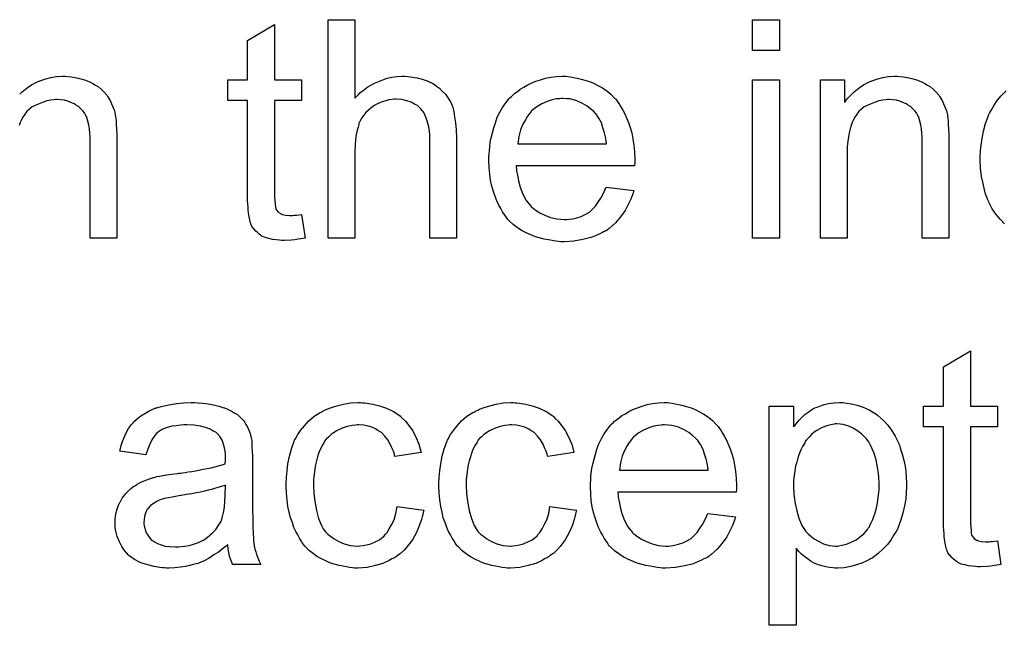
# Model space of a CAD drawing. Extents: x -2 to 8.5, y -2.9 to 5.2.
# Tile 106 of 207: x 5.221 to 5.582, y -0.523 to -0.301. Entities that reach past the tile are written whole.
import ezdxf

# ---------------------------------------------------------------- set-up
doc = ezdxf.new("R2010")
doc.units = 0
doc.layers.add('acc-ni-360-20-out-a_document', color=1, linetype='CONTINUOUS')

msp = doc.modelspace()

# ---------------------------------------------------------------- linework, layer by layer
at = {"layer": 'acc-ni-360-20-out-a_document', "color": 1}
for points in [[(5.314511, -0.323401), (5.324462, -0.323401), (5.324462, -0.331038), (5.314511, -0.331038), (5.314511, -0.365169), (5.314511, -0.365401), (5.314511, -0.365863), (5.314511, -0.366558), (5.314627, -0.367368), (5.314743, -0.369219), (5.314858, -0.370029), (5.314974, -0.370607), (5.31509, -0.370839), (5.315437, -0.371301), (5.3159, -0.37188), (5.31671, -0.372458), (5.316941, -0.372574), (5.31752, -0.372805), (5.318561, -0.373037), (5.320065, -0.373152), (5.321222, -0.373152), (5.3218, -0.373037), (5.32261, -0.373037), (5.323536, -0.372921), (5.324462, -0.372805), (5.325734, -0.381483), (5.325503, -0.381483), (5.32504, -0.381599), (5.32423, -0.381714), (5.323189, -0.38183), (5.322032, -0.382061), (5.320759, -0.382177), (5.318214, -0.382293), (5.317288, -0.382293), (5.316363, -0.382177), (5.315206, -0.382061), (5.313817, -0.381946), (5.312429, -0.381599), (5.311156, -0.381252), (5.309883, -0.380673), (5.309768, -0.380557), (5.309421, -0.380326), (5.308958, -0.379979), (5.308264, -0.3794), (5.307685, -0.378822), (5.306991, -0.378012), (5.306297, -0.377202), (5.305834, -0.376161), (5.305834, -0.376045), (5.305602, -0.375582), (5.305487, -0.374772), (5.305255, -0.373615), (5.305024, -0.372111), (5.304908, -0.371186), (5.304908, -0.370144), (5.304792, -0.368872), (5.304677, -0.367599), (5.304677, -0.366211), (5.304677, -0.364591), (5.304677, -0.331038), (5.297388, -0.331038), (5.297388, -0.323401), (5.304677, -0.323401), (5.304677, -0.309055), (5.314511, -0.303154), (5.314511, -0.323401)], [(5.344015, -0.330112), (5.344131, -0.329996), (5.344362, -0.329765), (5.344709, -0.329418), (5.345288, -0.328839), (5.345866, -0.328261), (5.346676, -0.327567), (5.347717, -0.326873), (5.348758, -0.326063), (5.349916, -0.325368), (5.351188, -0.324674), (5.354196, -0.323401), (5.355816, -0.322823), (5.357552, -0.322476), (5.359403, -0.322245), (5.361254, -0.322129), (5.362295, -0.322129), (5.363568, -0.322245), (5.365072, -0.322476), (5.366808, -0.322707), (5.368659, -0.32317), (5.37051, -0.323864), (5.372361, -0.324674), (5.372593, -0.32479), (5.373171, -0.325137), (5.373981, -0.325716), (5.375022, -0.326525), (5.376064, -0.327567), (5.377221, -0.328724), (5.378262, -0.330112), (5.379188, -0.331732), (5.379303, -0.331963), (5.379535, -0.332542), (5.379882, -0.333583), (5.380229, -0.335087), (5.380576, -0.336938), (5.380923, -0.339137), (5.381154, -0.341798), (5.38127, -0.344806), (5.38127, -0.381483), (5.371436, -0.381483), (5.371436, -0.34469), (5.371436, -0.344575), (5.371436, -0.344343), (5.371436, -0.343996), (5.371436, -0.343533), (5.37132, -0.342261), (5.371089, -0.340641), (5.370626, -0.338905), (5.370047, -0.33717), (5.369237, -0.335434), (5.368196, -0.334046), (5.36808, -0.33393), (5.367618, -0.333467), (5.366923, -0.332889), (5.365882, -0.33231), (5.364609, -0.331616), (5.363105, -0.331153), (5.361254, -0.330691), (5.359172, -0.330575), (5.358477, -0.330575), (5.357667, -0.330691), (5.35651, -0.330806), (5.355353, -0.331153), (5.353965, -0.3315), (5.352577, -0.332079), (5.351073, -0.332889), (5.350957, -0.333005), (5.350494, -0.333352), (5.3498, -0.333815), (5.34899, -0.334509), (5.348064, -0.335434), (5.347139, -0.336476), (5.346329, -0.337748), (5.345635, -0.339137), (5.345519, -0.339368), (5.345403, -0.339831), (5.345172, -0.340757), (5.344825, -0.341913), (5.344478, -0.343418), (5.344246, -0.345269), (5.344131, -0.347351), (5.344015, -0.349781), (5.344015, -0.381483), (5.33418, -0.381483), (5.33418, -0.301418), (5.344015, -0.301418), (5.344015, -0.330112)], [(5.499631, -0.312641), (5.489797, -0.312641), (5.489797, -0.301418), (5.499631, -0.301418), (5.499631, -0.312641)], [(5.238728, -0.322245), (5.240001, -0.32236), (5.241505, -0.322592), (5.243124, -0.322939), (5.24486, -0.323401), (5.24648, -0.324096), (5.246711, -0.324211), (5.247174, -0.324443), (5.247984, -0.32479), (5.248909, -0.325368), (5.250066, -0.326063), (5.251108, -0.326988), (5.252149, -0.327914), (5.253075, -0.329071), (5.25319, -0.329187), (5.253422, -0.329649), (5.253769, -0.330228), (5.254347, -0.331038), (5.25481, -0.332195), (5.255273, -0.333352), (5.255851, -0.33474), (5.256199, -0.336244), (5.256199, -0.33636), (5.256314, -0.336823), (5.25643, -0.337517), (5.256546, -0.338442), (5.256546, -0.339831), (5.256661, -0.341451), (5.256777, -0.343418), (5.256777, -0.345847), (5.256777, -0.381483), (5.246943, -0.381483), (5.246943, -0.34631), (5.246943, -0.346194), (5.246943, -0.346079), (5.246943, -0.345269), (5.246943, -0.344228), (5.246827, -0.342955), (5.246711, -0.341451), (5.24648, -0.339947), (5.246133, -0.338558), (5.245785, -0.337286), (5.245785, -0.33717), (5.245554, -0.336823), (5.245207, -0.336244), (5.24486, -0.33555), (5.244281, -0.334856), (5.243587, -0.334046), (5.242662, -0.333236), (5.24162, -0.332542), (5.241505, -0.332426), (5.241158, -0.332195), (5.240463, -0.331963), (5.239653, -0.331616), (5.238728, -0.331269), (5.237571, -0.330922), (5.236182, -0.330806), (5.234794, -0.330691), (5.234216, -0.330691), (5.233753, -0.330806), (5.232596, -0.330922), (5.231092, -0.331153), (5.229472, -0.331732), (5.227621, -0.332426), (5.225769, -0.333352), (5.224034, -0.33474), (5.223802, -0.334971), (5.22334, -0.33555), (5.222993, -0.336013), (5.222645, -0.336591), (5.222183, -0.337286), (5.221836, -0.338095), (5.221373, -0.339021), (5.22091, -0.340178)], [(5.221141, -0.328724), (5.222067, -0.327798), (5.223224, -0.326873), (5.224381, -0.326063), (5.225769, -0.325137), (5.227274, -0.324327), (5.228893, -0.323633), (5.230744, -0.323054), (5.232596, -0.322592), (5.234678, -0.322245), (5.236877, -0.322129), (5.237802, -0.322129), (5.238728, -0.322245)], [(5.422112, -0.322245), (5.423038, -0.32236), (5.424195, -0.322592), (5.425468, -0.322823), (5.426972, -0.32317), (5.42836, -0.323517), (5.42998, -0.324096), (5.431484, -0.324674), (5.433104, -0.325484), (5.434724, -0.32641), (5.436343, -0.327451), (5.437847, -0.328724), (5.439236, -0.330112), (5.439352, -0.330228), (5.439583, -0.330459), (5.43993, -0.330922), (5.440393, -0.331616), (5.440971, -0.332426), (5.44155, -0.333352), (5.442244, -0.334509), (5.442938, -0.335897), (5.443632, -0.337401), (5.444327, -0.339021), (5.444905, -0.340872), (5.445484, -0.342839), (5.445947, -0.345037), (5.446294, -0.347351), (5.446525, -0.349781), (5.446641, -0.352442), (5.446641, -0.352558), (5.446641, -0.353021), (5.446641, -0.353831), (5.446525, -0.354988), (5.403137, -0.354988), (5.403137, -0.355103), (5.403137, -0.35545), (5.403253, -0.355913), (5.403253, -0.356607), (5.403369, -0.357417), (5.4036, -0.358343), (5.403947, -0.360425), (5.404642, -0.36274), (5.405567, -0.365285), (5.40684, -0.367599), (5.40846, -0.369682), (5.408575, -0.369682), (5.408691, -0.369913), (5.409385, -0.370491), (5.410427, -0.371301), (5.411815, -0.372111), (5.413666, -0.373037), (5.415749, -0.373847), (5.418063, -0.374425), (5.419336, -0.374541), (5.420724, -0.374657), (5.42165, -0.374657), (5.422691, -0.374541), (5.423963, -0.37431), (5.425352, -0.373962), (5.426972, -0.3735), (5.428476, -0.372805), (5.42998, -0.37188), (5.430096, -0.371764), (5.430674, -0.371301), (5.431368, -0.370607), (5.432178, -0.369682), (5.433104, -0.368409), (5.434145, -0.366789), (5.435186, -0.364938), (5.436112, -0.36274), (5.446294, -0.364012), (5.446294, -0.364128), (5.446178, -0.364359), (5.446062, -0.364822), (5.445831, -0.365516), (5.445484, -0.366211), (5.445137, -0.367136), (5.444211, -0.369103), (5.443054, -0.371301), (5.441434, -0.373615), (5.439583, -0.375814), (5.437269, -0.377896), (5.437153, -0.377896), (5.436922, -0.378128), (5.436575, -0.378359), (5.436112, -0.378706), (5.435418, -0.379053), (5.434724, -0.3794), (5.433798, -0.379863), (5.432757, -0.380326), (5.4316, -0.380789), (5.430443, -0.381252), (5.42755, -0.381946), (5.424311, -0.382524), (5.420724, -0.382756), (5.419451, -0.382756), (5.418641, -0.38264), (5.4176, -0.382524), (5.416327, -0.382293), (5.414939, -0.382061), (5.413435, -0.38183), (5.410195, -0.380904), (5.40846, -0.38021), (5.40684, -0.379516), (5.405104, -0.37859), (5.403485, -0.377549), (5.40198, -0.376392), (5.400476, -0.375004), (5.400361, -0.374888), (5.400129, -0.374657), (5.399782, -0.374194), (5.399319, -0.3735), (5.398741, -0.37269), (5.398162, -0.371764), (5.397468, -0.370607), (5.396774, -0.369334), (5.39608, -0.36783), (5.395386, -0.366211), (5.394807, -0.364359), (5.394229, -0.362392), (5.393766, -0.36031), (5.393419, -0.357996), (5.393187, -0.355566), (5.393072, -0.353021), (5.393072, -0.352905), (5.393072, -0.352327), (5.393072, -0.351632), (5.393187, -0.350591), (5.393303, -0.349318), (5.393419, -0.34793), (5.39365, -0.34631), (5.393997, -0.34469), (5.394923, -0.340988), (5.395501, -0.339137), (5.396195, -0.33717), (5.397121, -0.335319), (5.398162, -0.333583), (5.399319, -0.331848), (5.400592, -0.330228), (5.400708, -0.330112), (5.400939, -0.329881), (5.401402, -0.329534), (5.40198, -0.328955), (5.402675, -0.328377), (5.4036, -0.327682), (5.404642, -0.326873), (5.405914, -0.326178), (5.407187, -0.325368), (5.408691, -0.324674), (5.410311, -0.32398), (5.412046, -0.323401), (5.413898, -0.322823), (5.415864, -0.322476), (5.417947, -0.322245), (5.420145, -0.322129), (5.421302, -0.322129), (5.422112, -0.322245)], [(5.499631, -0.381483), (5.489797, -0.381483), (5.489797, -0.323401), (5.499631, -0.323401), (5.499631, -0.381483)], [(5.543713, -0.322244), (5.544986, -0.32236), (5.54649, -0.322591), (5.54811, -0.322939), (5.549845, -0.323401), (5.551465, -0.324096), (5.551696, -0.324211), (5.552159, -0.324443), (5.552969, -0.32479), (5.553895, -0.325368), (5.555052, -0.326062), (5.556093, -0.326988), (5.557134, -0.327914), (5.55806, -0.329071), (5.558176, -0.329186), (5.558407, -0.329649), (5.558754, -0.330228), (5.559333, -0.331038), (5.559795, -0.332195), (5.560258, -0.333352), (5.560837, -0.33474), (5.561184, -0.336244), (5.561184, -0.33636), (5.561299, -0.336823), (5.561415, -0.337517), (5.561531, -0.338442), (5.561531, -0.339831), (5.561646, -0.341451), (5.561762, -0.343418), (5.561762, -0.345847), (5.561762, -0.381483), (5.551928, -0.381483), (5.551928, -0.34631), (5.551928, -0.346194), (5.551928, -0.346079), (5.551928, -0.345269), (5.551928, -0.344227), (5.551812, -0.342955), (5.551696, -0.341451), (5.551465, -0.339947), (5.551118, -0.338558), (5.550771, -0.337285), (5.550771, -0.33717), (5.550539, -0.336823), (5.550192, -0.336244), (5.549845, -0.33555), (5.549267, -0.334856), (5.548572, -0.334046), (5.547647, -0.333236), (5.546605, -0.332542), (5.54649, -0.332426), (5.546143, -0.332195), (5.545449, -0.331963), (5.544639, -0.331616), (5.543713, -0.331269), (5.542556, -0.330922), (5.541168, -0.330806), (5.539779, -0.33069), (5.539201, -0.33069), (5.538738, -0.330806), (5.537581, -0.330922), (5.536077, -0.331153), (5.534457, -0.331732), (5.532606, -0.332426), (5.530755, -0.333352), (5.529019, -0.33474), (5.528788, -0.334971), (5.528325, -0.33555), (5.527978, -0.336013), (5.527631, -0.336591), (5.527168, -0.337285), (5.526821, -0.338095), (5.526358, -0.339021), (5.525895, -0.340178), (5.525548, -0.341451), (5.525201, -0.342839), (5.52497, -0.344343), (5.524738, -0.345963), (5.524507, -0.34793), (5.524507, -0.349897), (5.524507, -0.381483), (5.514672, -0.381483), (5.514672, -0.323401), (5.523466, -0.323401), (5.523466, -0.331732), (5.523581, -0.331616), (5.523813, -0.331269), (5.52416, -0.330806), (5.524623, -0.330228), (5.525317, -0.329534), (5.526127, -0.328724), (5.527052, -0.327798), (5.528209, -0.326872), (5.529366, -0.326062), (5.530755, -0.325137), (5.532259, -0.324327), (5.533878, -0.323633), (5.53573, -0.323054), (5.537581, -0.322591), (5.539663, -0.322244), (5.541862, -0.322129), (5.542787, -0.322129), (5.543713, -0.322244)], [(5.582125, -0.376161), (5.580621, -0.374656), (5.579117, -0.372805), (5.577613, -0.370723), (5.57634, -0.368293), (5.57634, -0.368177), (5.576225, -0.367946), (5.576109, -0.367599), (5.575878, -0.367136), (5.575646, -0.366442), (5.575299, -0.365632), (5.575068, -0.364822), (5.574836, -0.363781), (5.574258, -0.361467), (5.573679, -0.358806), (5.573332, -0.355797), (5.573217, -0.352558), (5.573217, -0.352442), (5.573217, -0.352211), (5.573217, -0.351748), (5.573217, -0.351054), (5.573332, -0.35036), (5.573332, -0.349434), (5.573564, -0.347351), (5.573911, -0.344922), (5.574489, -0.34226), (5.575183, -0.339484), (5.576109, -0.336823), (5.576109, -0.336707), (5.576225, -0.336476), (5.576456, -0.336128), (5.576688, -0.335666), (5.577382, -0.334393), (5.578307, -0.332773), (5.579464, -0.331038), (5.580968, -0.329302), (5.582704, -0.327451)], [(5.420261, -0.330228), (5.419567, -0.330228), (5.419104, -0.330344), (5.417831, -0.330459), (5.416327, -0.330806), (5.414476, -0.331385), (5.412509, -0.332195), (5.410658, -0.333352), (5.408807, -0.334856), (5.408575, -0.335087), (5.408113, -0.335666), (5.407303, -0.336707), (5.406493, -0.338095), (5.405567, -0.339715), (5.404757, -0.341798), (5.404063, -0.344228), (5.403716, -0.346889), (5.436228, -0.346889), (5.436228, -0.346773), (5.436228, -0.346541), (5.436112, -0.346194), (5.436112, -0.345732), (5.435881, -0.344343), (5.435533, -0.342839), (5.434955, -0.340988), (5.434377, -0.339252), (5.433451, -0.337517), (5.43241, -0.336013), (5.43241, -0.335897), (5.432178, -0.335781), (5.4316, -0.335087), (5.430558, -0.334162), (5.42917, -0.33312), (5.427435, -0.332079), (5.425352, -0.331153), (5.422922, -0.330459), (5.42165, -0.330344), (5.420261, -0.330228)], [(5.56963, -0.442966), (5.57958, -0.442966), (5.57958, -0.450602), (5.56963, -0.450602), (5.56963, -0.484733), (5.56963, -0.484965), (5.56963, -0.485428), (5.56963, -0.486122), (5.569745, -0.486932), (5.569861, -0.488783), (5.569977, -0.489593), (5.570093, -0.490171), (5.570208, -0.490403), (5.570555, -0.490866), (5.571018, -0.491444), (5.571828, -0.492023), (5.57206, -0.492138), (5.572638, -0.49237), (5.573679, -0.492601), (5.575183, -0.492717), (5.57634, -0.492717), (5.576919, -0.492601), (5.577729, -0.492601), (5.578654, -0.492485), (5.57958, -0.49237), (5.580853, -0.501047), (5.580621, -0.501047), (5.580158, -0.501163), (5.579349, -0.501279), (5.578307, -0.501394), (5.57715, -0.501626), (5.575878, -0.501741), (5.573332, -0.501857), (5.572407, -0.501857), (5.571481, -0.501741), (5.570324, -0.501626), (5.568936, -0.50151), (5.567547, -0.501163), (5.566275, -0.500816), (5.565002, -0.500237), (5.564886, -0.500122), (5.564539, -0.49989), (5.564076, -0.499543), (5.563382, -0.498965), (5.562803, -0.498386), (5.562109, -0.497576), (5.561415, -0.496766), (5.560952, -0.495725), (5.560952, -0.495609), (5.560721, -0.495147), (5.560605, -0.494337), (5.560374, -0.49318), (5.560142, -0.491675), (5.560027, -0.49075), (5.560027, -0.489709), (5.559911, -0.488436), (5.559795, -0.487163), (5.559795, -0.485775), (5.559795, -0.484155), (5.559795, -0.450602), (5.552506, -0.450602), (5.552506, -0.442966), (5.559795, -0.442966), (5.559795, -0.428619), (5.56963, -0.422718), (5.56963, -0.442966)], [(5.286512, -0.441809), (5.288247, -0.441925), (5.290214, -0.442156), (5.292181, -0.442503), (5.294148, -0.442966), (5.295999, -0.443544), (5.296231, -0.44366), (5.296809, -0.443892), (5.297619, -0.444239), (5.29866, -0.444701), (5.299817, -0.445396), (5.300974, -0.44609), (5.302016, -0.447015), (5.302941, -0.447941), (5.303057, -0.448057), (5.303288, -0.448404), (5.303636, -0.448982), (5.304098, -0.449676), (5.304677, -0.450718), (5.30514, -0.451759), (5.305602, -0.453032), (5.305949, -0.454536), (5.305949, -0.454652), (5.306065, -0.454999), (5.306181, -0.455693), (5.306297, -0.456618), (5.306297, -0.457891), (5.306412, -0.459395), (5.306528, -0.461362), (5.306528, -0.46356), (5.306528, -0.47675), (5.306528, -0.476866), (5.306528, -0.477329), (5.306528, -0.478023), (5.306528, -0.478949), (5.306528, -0.47999), (5.306528, -0.481263), (5.306644, -0.484039), (5.306644, -0.486932), (5.306759, -0.489824), (5.306875, -0.491097), (5.306875, -0.492254), (5.306991, -0.493295), (5.307106, -0.494105), (5.307106, -0.494221), (5.307222, -0.494684), (5.307338, -0.495378), (5.307685, -0.496304), (5.307916, -0.497345), (5.308379, -0.498502), (5.308958, -0.499775), (5.309536, -0.501047), (5.299239, -0.501047), (5.299123, -0.500932), (5.299007, -0.500469), (5.298776, -0.49989), (5.298429, -0.498965), (5.298082, -0.497923), (5.29785, -0.496651), (5.297619, -0.495262), (5.297388, -0.493758), (5.297272, -0.493758), (5.297156, -0.49399), (5.296462, -0.494568), (5.295421, -0.495378), (5.294032, -0.496419), (5.292297, -0.497461), (5.290561, -0.498618), (5.28871, -0.499659), (5.286743, -0.500469), (5.286512, -0.500584), (5.285818, -0.5007), (5.284776, -0.501047), (5.283504, -0.501394), (5.281884, -0.501741), (5.280033, -0.501973), (5.27795, -0.502204), (5.275868, -0.50232), (5.274942, -0.50232), (5.274248, -0.502204), (5.273438, -0.502204), (5.272512, -0.502089), (5.27043, -0.501741), (5.268116, -0.501163), (5.26557, -0.500353), (5.263256, -0.499196), (5.261174, -0.497692), (5.260942, -0.497461), (5.260364, -0.496882), (5.259554, -0.495841), (5.258628, -0.494452), (5.257703, -0.492717), (5.256893, -0.49075), (5.256314, -0.48832), (5.256199, -0.487163), (5.256083, -0.485775), (5.256083, -0.485543), (5.256083, -0.485081), (5.256199, -0.484271), (5.256314, -0.483229), (5.256546, -0.481957), (5.256893, -0.480684), (5.257355, -0.479296), (5.257934, -0.478023), (5.25805, -0.477907), (5.258281, -0.477445), (5.258744, -0.47675), (5.259322, -0.47594), (5.260017, -0.475015), (5.260942, -0.474089), (5.261868, -0.473164), (5.263025, -0.472354), (5.263141, -0.472238), (5.263603, -0.472007), (5.264182, -0.471544), (5.265107, -0.471081), (5.266149, -0.470618), (5.267421, -0.47004), (5.268694, -0.469577), (5.270198, -0.469114), (5.270314, -0.469114), (5.270777, -0.468998), (5.271471, -0.468767), (5.272396, -0.468651), (5.273553, -0.46842), (5.275058, -0.468188), (5.276793, -0.467841), (5.278876, -0.46761), (5.278991, -0.46761), (5.279454, -0.467494), (5.280033, -0.467494), (5.280843, -0.467379), (5.281768, -0.467263), (5.282925, -0.467031), (5.284198, -0.466916), (5.285586, -0.466684), (5.288363, -0.466106), (5.291371, -0.465527), (5.294032, -0.464833), (5.295305, -0.464486), (5.296462, -0.464139), (5.296462, -0.464023), (5.296462, -0.463792), (5.296578, -0.463098), (5.296578, -0.462288), (5.296578, -0.461825), (5.296578, -0.461594), (5.296578, -0.461478), (5.296578, -0.461362), (5.296578, -0.460668), (5.296462, -0.459511), (5.296231, -0.458238), (5.295884, -0.45685), (5.295305, -0.455462), (5.294611, -0.454189), (5.293685, -0.453147), (5.29357, -0.453032), (5.292991, -0.452569), (5.292065, -0.452106), (5.290908, -0.451412), (5.289289, -0.450834), (5.287438, -0.450255), (5.285123, -0.449908), (5.282462, -0.449792), (5.281305, -0.449792), (5.280148, -0.449908), (5.278529, -0.450139), (5.276909, -0.450371), (5.275173, -0.450834), (5.273553, -0.451412), (5.272165, -0.452222), (5.272049, -0.452338), (5.271587, -0.452685), (5.271008, -0.453263), (5.270314, -0.454189), (5.26962, -0.455346), (5.26881, -0.45685), (5.268116, -0.458701), (5.267421, -0.460784), (5.257818, -0.459511), (5.257818, -0.459395), (5.257934, -0.45928), (5.257934, -0.458933), (5.25805, -0.45847), (5.258397, -0.457428), (5.25886, -0.455924), (5.259438, -0.45442), (5.260132, -0.4528), (5.261058, -0.451181), (5.262099, -0.449676), (5.262215, -0.449561), (5.262678, -0.449098), (5.263372, -0.448404), (5.264297, -0.447478), (5.26557, -0.446553), (5.267074, -0.445627), (5.26881, -0.444586), (5.270777, -0.443776), (5.270892, -0.443776), (5.271008, -0.44366), (5.271355, -0.443544), (5.271818, -0.443429), (5.272975, -0.443082), (5.274595, -0.442735), (5.276446, -0.442387), (5.27876, -0.44204), (5.28119, -0.441809), (5.283967, -0.441693), (5.285239, -0.441693), (5.286512, -0.441809)], [(5.346792, -0.441809), (5.347486, -0.441809), (5.348411, -0.441925), (5.35061, -0.442272), (5.353039, -0.44285), (5.355585, -0.443776), (5.35813, -0.444933), (5.36056, -0.446553), (5.360676, -0.446553), (5.360791, -0.446784), (5.361485, -0.447478), (5.362527, -0.448519), (5.3638, -0.450024), (5.365072, -0.451875), (5.366345, -0.454189), (5.367502, -0.45685), (5.368312, -0.459974), (5.358709, -0.461478), (5.358709, -0.461362), (5.358593, -0.461247), (5.358477, -0.460552), (5.35813, -0.459511), (5.357552, -0.458238), (5.356973, -0.45685), (5.356048, -0.455346), (5.355006, -0.453957), (5.353849, -0.4528), (5.353734, -0.452685), (5.353271, -0.452338), (5.352461, -0.451875), (5.351535, -0.451296), (5.350263, -0.450718), (5.348874, -0.450255), (5.347254, -0.449908), (5.345519, -0.449792), (5.344825, -0.449792), (5.344246, -0.449908), (5.342974, -0.450024), (5.341238, -0.450486), (5.339387, -0.451065), (5.337304, -0.45199), (5.335337, -0.453379), (5.334412, -0.454189), (5.333486, -0.455114), (5.333486, -0.45523), (5.333255, -0.455346), (5.333023, -0.455693), (5.332792, -0.456156), (5.332445, -0.456734), (5.331982, -0.457428), (5.331635, -0.458238), (5.331172, -0.459164), (5.330709, -0.460321), (5.330362, -0.461594), (5.329899, -0.462982), (5.329552, -0.464486), (5.329321, -0.466106), (5.32909, -0.467957), (5.328858, -0.469924), (5.328858, -0.472007), (5.328858, -0.472122), (5.328858, -0.472469), (5.328858, -0.473164), (5.328974, -0.473858), (5.328974, -0.474899), (5.32909, -0.47594), (5.329437, -0.478486), (5.329899, -0.481263), (5.330709, -0.484155), (5.331751, -0.4867), (5.332445, -0.487973), (5.333255, -0.489014), (5.333486, -0.489246), (5.334065, -0.489824), (5.335106, -0.490634), (5.336379, -0.49156), (5.338114, -0.492601), (5.340081, -0.493411), (5.342395, -0.49399), (5.343668, -0.494105), (5.34494, -0.494221), (5.345172, -0.494221), (5.345866, -0.494105), (5.347023, -0.49399), (5.348296, -0.493758), (5.3498, -0.493411), (5.35142, -0.492717), (5.353039, -0.491907), (5.354543, -0.49075), (5.354775, -0.490634), (5.355122, -0.490056), (5.355816, -0.489246), (5.356626, -0.487973), (5.357436, -0.486469), (5.358362, -0.484618), (5.359056, -0.482304), (5.359519, -0.479759), (5.369237, -0.481031), (5.369237, -0.481147), (5.369122, -0.481494), (5.369006, -0.481957), (5.36889, -0.482651), (5.368659, -0.483577), (5.368427, -0.484502), (5.367618, -0.486816), (5.366576, -0.489246), (5.365072, -0.491907), (5.363221, -0.494452), (5.36218, -0.495609), (5.361023, -0.496766), (5.360907, -0.496882), (5.360676, -0.496998), (5.360328, -0.497229), (5.359866, -0.497576), (5.359287, -0.498039), (5.358477, -0.498502), (5.357552, -0.498965), (5.356626, -0.499543), (5.354312, -0.500584), (5.351535, -0.501394), (5.348527, -0.502089), (5.346792, -0.502204), (5.345056, -0.50232), (5.343899, -0.50232), (5.343089, -0.502204), (5.342048, -0.502089), (5.340891, -0.501857), (5.339618, -0.501626), (5.33823, -0.501394), (5.335106, -0.500469), (5.333602, -0.499775), (5.331982, -0.49908), (5.330362, -0.498155), (5.328858, -0.497113), (5.327354, -0.495957), (5.325966, -0.494568), (5.32585, -0.494452), (5.325618, -0.494221), (5.325271, -0.493758), (5.324809, -0.49318), (5.324346, -0.49237), (5.323652, -0.491329), (5.323073, -0.490171), (5.322379, -0.488899), (5.321685, -0.487395), (5.321106, -0.485659), (5.320412, -0.483924), (5.319949, -0.481841), (5.319486, -0.479759), (5.319139, -0.477329), (5.318908, -0.474899), (5.318792, -0.472238), (5.318792, -0.472122), (5.318792, -0.471775), (5.318792, -0.471312), (5.318792, -0.470618), (5.318908, -0.469808), (5.318908, -0.468883), (5.319024, -0.467841), (5.319139, -0.466684), (5.319486, -0.464139), (5.320065, -0.461362), (5.320759, -0.458585), (5.3218, -0.455809), (5.3218, -0.455693), (5.321916, -0.455462), (5.322148, -0.455114), (5.322379, -0.454652), (5.323073, -0.453379), (5.324114, -0.451875), (5.325503, -0.450139), (5.327123, -0.448404), (5.32909, -0.446668), (5.331288, -0.44528), (5.331404, -0.44528), (5.331635, -0.445164), (5.331982, -0.444933), (5.332445, -0.444701), (5.333023, -0.44447), (5.333717, -0.444123), (5.335453, -0.443429), (5.33742, -0.44285), (5.33985, -0.442272), (5.342395, -0.441809), (5.345172, -0.441693), (5.346097, -0.441693), (5.346792, -0.441809)], [(5.40279, -0.441809), (5.403485, -0.441809), (5.40441, -0.441925), (5.406609, -0.442272), (5.409038, -0.44285), (5.411584, -0.443776), (5.414129, -0.444933), (5.416559, -0.446553), (5.416674, -0.446553), (5.41679, -0.446784), (5.417484, -0.447478), (5.418526, -0.448519), (5.419798, -0.450024), (5.421071, -0.451875), (5.422344, -0.454189), (5.423501, -0.45685), (5.424311, -0.459974), (5.414708, -0.461478), (5.414708, -0.461362), (5.414592, -0.461247), (5.414476, -0.460552), (5.414129, -0.459511), (5.413551, -0.458238), (5.412972, -0.45685), (5.412046, -0.455346), (5.411005, -0.453957), (5.409848, -0.4528), (5.409732, -0.452685), (5.40927, -0.452338), (5.40846, -0.451875), (5.407534, -0.451296), (5.406261, -0.450718), (5.404873, -0.450255), (5.403253, -0.449908), (5.401518, -0.449792), (5.400824, -0.449792), (5.400245, -0.449908), (5.398972, -0.450024), (5.397237, -0.450486), (5.395386, -0.451065), (5.393303, -0.45199), (5.391336, -0.453379), (5.39041, -0.454189), (5.389485, -0.455114), (5.389485, -0.45523), (5.389253, -0.455346), (5.389022, -0.455693), (5.388791, -0.456156), (5.388444, -0.456734), (5.387981, -0.457428), (5.387634, -0.458238), (5.387171, -0.459164), (5.386708, -0.460321), (5.386361, -0.461594), (5.385898, -0.462982), (5.385551, -0.464486), (5.38532, -0.466106), (5.385088, -0.467957), (5.384857, -0.469924), (5.384857, -0.472007), (5.384857, -0.472122), (5.384857, -0.472469), (5.384857, -0.473164), (5.384973, -0.473858), (5.384973, -0.474899), (5.385088, -0.47594), (5.385435, -0.478486), (5.385898, -0.481263), (5.386708, -0.484155), (5.387749, -0.4867), (5.388444, -0.487973), (5.389253, -0.489014), (5.389485, -0.489246), (5.390063, -0.489824), (5.391105, -0.490634), (5.392377, -0.49156), (5.394113, -0.492601), (5.39608, -0.493411), (5.398394, -0.49399), (5.399667, -0.494105), (5.400939, -0.494221), (5.401171, -0.494221), (5.401865, -0.494105), (5.403022, -0.49399), (5.404294, -0.493758), (5.405799, -0.493411), (5.407418, -0.492717), (5.409038, -0.491907), (5.410542, -0.49075), (5.410774, -0.490634), (5.411121, -0.490056), (5.411815, -0.489246), (5.412625, -0.487973), (5.413435, -0.486469), (5.41436, -0.484618), (5.415055, -0.482304), (5.415517, -0.479759), (5.425236, -0.481031), (5.425236, -0.481147), (5.42512, -0.481494), (5.425005, -0.481957), (5.424889, -0.482651), (5.424658, -0.483577), (5.424426, -0.484502), (5.423616, -0.486816), (5.422575, -0.489246), (5.421071, -0.491907), (5.41922, -0.494452), (5.418178, -0.495609), (5.417021, -0.496766), (5.416906, -0.496882), (5.416674, -0.496998), (5.416327, -0.497229), (5.415864, -0.497576), (5.415286, -0.498039), (5.414476, -0.498502), (5.413551, -0.498965), (5.412625, -0.499543), (5.410311, -0.500584), (5.407534, -0.501394), (5.404526, -0.502089), (5.40279, -0.502204), (5.401055, -0.50232), (5.399898, -0.50232), (5.399088, -0.502204), (5.398047, -0.502089), (5.39689, -0.501857), (5.395617, -0.501626), (5.394229, -0.501394), (5.391105, -0.500469), (5.389601, -0.499775), (5.387981, -0.49908), (5.386361, -0.498155), (5.384857, -0.497113), (5.383353, -0.495957), (5.381964, -0.494568), (5.381849, -0.494452), (5.381617, -0.494221), (5.38127, -0.493758), (5.380807, -0.49318), (5.380345, -0.49237), (5.37965, -0.491329), (5.379072, -0.490171), (5.378378, -0.488899), (5.377684, -0.487395), (5.377105, -0.485659), (5.376411, -0.483924), (5.375948, -0.481841), (5.375485, -0.479759), (5.375138, -0.477329), (5.374907, -0.474899), (5.374791, -0.472238), (5.374791, -0.472122), (5.374791, -0.471775), (5.374791, -0.471312), (5.374791, -0.470618), (5.374907, -0.469808), (5.374907, -0.468883), (5.375022, -0.467841), (5.375138, -0.466684), (5.375485, -0.464139), (5.376064, -0.461362), (5.376758, -0.458585), (5.377799, -0.455809), (5.377799, -0.455693), (5.377915, -0.455462), (5.378146, -0.455114), (5.378378, -0.454652), (5.379072, -0.453379), (5.380113, -0.451875), (5.381502, -0.450139), (5.383121, -0.448404), (5.385088, -0.446668), (5.387287, -0.44528), (5.387402, -0.44528), (5.387634, -0.445164), (5.387981, -0.444933), (5.388444, -0.444701), (5.389022, -0.44447), (5.389716, -0.444123), (5.391452, -0.443429), (5.393419, -0.44285), (5.395848, -0.442272), (5.398394, -0.441809), (5.401171, -0.441693), (5.402096, -0.441693), (5.40279, -0.441809)], [(5.459368, -0.441809), (5.460293, -0.441925), (5.46145, -0.442156), (5.462723, -0.442387), (5.464227, -0.442735), (5.465615, -0.443082), (5.467235, -0.44366), (5.468739, -0.444239), (5.470359, -0.445048), (5.471979, -0.445974), (5.473599, -0.447015), (5.475103, -0.448288), (5.476491, -0.449676), (5.476607, -0.449792), (5.476838, -0.450024), (5.477185, -0.450486), (5.477648, -0.451181), (5.478227, -0.45199), (5.478805, -0.452916), (5.479499, -0.454073), (5.480194, -0.455462), (5.480888, -0.456966), (5.481582, -0.458585), (5.482161, -0.460437), (5.482739, -0.462403), (5.483202, -0.464602), (5.483549, -0.466916), (5.48378, -0.469345), (5.483896, -0.472007), (5.483896, -0.472122), (5.483896, -0.472585), (5.483896, -0.473395), (5.48378, -0.474552), (5.440393, -0.474552), (5.440393, -0.474668), (5.440393, -0.475015), (5.440509, -0.475478), (5.440509, -0.476172), (5.440624, -0.476982), (5.440856, -0.477907), (5.441203, -0.47999), (5.441897, -0.482304), (5.442823, -0.484849), (5.444095, -0.487163), (5.445715, -0.489246), (5.445831, -0.489246), (5.445947, -0.489477), (5.446641, -0.490056), (5.447682, -0.490866), (5.44907, -0.491676), (5.450922, -0.492601), (5.453004, -0.493411), (5.455318, -0.49399), (5.456591, -0.494105), (5.457979, -0.494221), (5.458905, -0.494221), (5.459946, -0.494105), (5.461219, -0.493874), (5.462607, -0.493527), (5.464227, -0.493064), (5.465731, -0.49237), (5.467235, -0.491444), (5.467351, -0.491329), (5.46793, -0.490866), (5.468624, -0.490171), (5.469434, -0.489246), (5.470359, -0.487973), (5.4714, -0.486353), (5.472442, -0.484502), (5.473367, -0.482304), (5.483549, -0.483577), (5.483549, -0.483692), (5.483433, -0.483924), (5.483318, -0.484386), (5.483086, -0.485081), (5.482739, -0.485775), (5.482392, -0.4867), (5.481466, -0.488667), (5.480309, -0.490866), (5.47869, -0.49318), (5.476838, -0.495378), (5.474524, -0.497461), (5.474409, -0.497461), (5.474177, -0.497692), (5.47383, -0.497923), (5.473367, -0.498271), (5.472673, -0.498618), (5.471979, -0.498965), (5.471053, -0.499428), (5.470012, -0.49989), (5.468855, -0.500353), (5.467698, -0.500816), (5.464806, -0.50151), (5.461566, -0.502089), (5.457979, -0.50232), (5.456707, -0.50232), (5.455897, -0.502204), (5.454855, -0.502089), (5.453583, -0.501857), (5.452194, -0.501626), (5.45069, -0.501394), (5.447451, -0.500469), (5.445715, -0.499775), (5.444095, -0.49908), (5.44236, -0.498155), (5.44074, -0.497113), (5.439236, -0.495957), (5.437732, -0.494568), (5.437616, -0.494452), (5.437385, -0.494221), (5.437038, -0.493758), (5.436575, -0.493064), (5.435996, -0.492254), (5.435418, -0.491329), (5.434724, -0.490171), (5.434029, -0.488899), (5.433335, -0.487395), (5.432641, -0.485775), (5.432062, -0.483924), (5.431484, -0.481957), (5.431021, -0.479874), (5.430674, -0.47756), (5.430443, -0.47513), (5.430327, -0.472585), (5.430327, -0.472469), (5.430327, -0.471891), (5.430327, -0.471197), (5.430443, -0.470155), (5.430558, -0.468883), (5.430674, -0.467494), (5.430905, -0.465875), (5.431253, -0.464255), (5.432178, -0.460552), (5.432757, -0.458701), (5.433451, -0.456734), (5.434377, -0.454883), (5.435418, -0.453147), (5.436575, -0.451412), (5.437847, -0.449792), (5.437963, -0.449676), (5.438195, -0.449445), (5.438657, -0.449098), (5.439236, -0.448519), (5.43993, -0.447941), (5.440856, -0.447247), (5.441897, -0.446437), (5.44317, -0.445743), (5.444442, -0.444933), (5.445947, -0.444239), (5.447566, -0.443544), (5.449302, -0.442966), (5.451153, -0.442387), (5.45312, -0.44204), (5.455203, -0.441809), (5.457401, -0.441693), (5.458558, -0.441693), (5.459368, -0.441809)], [(5.523466, -0.441809), (5.524275, -0.441925), (5.526011, -0.442156), (5.528093, -0.442619), (5.530292, -0.443313), (5.53249, -0.444354), (5.534688, -0.445627), (5.534804, -0.445627), (5.53492, -0.445858), (5.535614, -0.446321), (5.536655, -0.447247), (5.537928, -0.448404), (5.539316, -0.449908), (5.540705, -0.451759), (5.542093, -0.453957), (5.54325, -0.456387), (5.54325, -0.456503), (5.543366, -0.456734), (5.543482, -0.457081), (5.543713, -0.457544), (5.543944, -0.458238), (5.544176, -0.459048), (5.544754, -0.460899), (5.545333, -0.463213), (5.545796, -0.465759), (5.546143, -0.468651), (5.546258, -0.471659), (5.546258, -0.471775), (5.546258, -0.472007), (5.546258, -0.472469), (5.546258, -0.473163), (5.546143, -0.473973), (5.546143, -0.474899), (5.545911, -0.476982), (5.545449, -0.479527), (5.54487, -0.482188), (5.54406, -0.484965), (5.543019, -0.487742), (5.543019, -0.487857), (5.542903, -0.488089), (5.542672, -0.488436), (5.54244, -0.488899), (5.54163, -0.490171), (5.540589, -0.491791), (5.539316, -0.493527), (5.537697, -0.495262), (5.535845, -0.496998), (5.533647, -0.498618), (5.533531, -0.498618), (5.533416, -0.498733), (5.533069, -0.498965), (5.532606, -0.499196), (5.531449, -0.499774), (5.529829, -0.500469), (5.527862, -0.501163), (5.525779, -0.501741), (5.52335, -0.502204), (5.52092, -0.50232), (5.52011, -0.50232), (5.519185, -0.502204), (5.518028, -0.502089), (5.516639, -0.501857), (5.515135, -0.50151), (5.513631, -0.501047), (5.512127, -0.500353), (5.512011, -0.500237), (5.511433, -0.500006), (5.510739, -0.499543), (5.509813, -0.498849), (5.508887, -0.498155), (5.50773, -0.497229), (5.506689, -0.496188), (5.505763, -0.495031), (5.505763, -0.523262), (5.495929, -0.523262), (5.495929, -0.442966), (5.504838, -0.442966), (5.504838, -0.450602), (5.504953, -0.450371), (5.505416, -0.449908), (5.505995, -0.449098), (5.50692, -0.448172), (5.507962, -0.447015), (5.509119, -0.445974), (5.510507, -0.444933), (5.511895, -0.444007), (5.512127, -0.443891), (5.51259, -0.44366), (5.513515, -0.443313), (5.514672, -0.44285), (5.516061, -0.442387), (5.517681, -0.44204), (5.519532, -0.441809), (5.521614, -0.441693), (5.522887, -0.441693), (5.523466, -0.441809)], [(5.457516, -0.449792), (5.456822, -0.449792), (5.456359, -0.449908), (5.455087, -0.450024), (5.453583, -0.450371), (5.451731, -0.450949), (5.449765, -0.451759), (5.447913, -0.452916), (5.446062, -0.45442), (5.445831, -0.454652), (5.445368, -0.45523), (5.444558, -0.456271), (5.443748, -0.45766), (5.442823, -0.45928), (5.442013, -0.461362), (5.441319, -0.463792), (5.440971, -0.466453), (5.473483, -0.466453), (5.473483, -0.466337), (5.473483, -0.466106), (5.473367, -0.465759), (5.473367, -0.465296), (5.473136, -0.463908), (5.472789, -0.462404), (5.47221, -0.460552), (5.471632, -0.458817), (5.470706, -0.457081), (5.469665, -0.455577), (5.469665, -0.455462), (5.469434, -0.455346), (5.468855, -0.454652), (5.467814, -0.453726), (5.466425, -0.452685), (5.46469, -0.451643), (5.462607, -0.450718), (5.460178, -0.450024), (5.458905, -0.449908), (5.457516, -0.449792)], [(5.520689, -0.449445), (5.52011, -0.449445), (5.519647, -0.449561), (5.51849, -0.449792), (5.516986, -0.450139), (5.515251, -0.450833), (5.5134, -0.451875), (5.512358, -0.452569), (5.511433, -0.453379), (5.510507, -0.454304), (5.509582, -0.455346), (5.509582, -0.455461), (5.50935, -0.455577), (5.509119, -0.455924), (5.508887, -0.456387), (5.50854, -0.457081), (5.508077, -0.457775), (5.507615, -0.458701), (5.507267, -0.459627), (5.506805, -0.460784), (5.506342, -0.462056), (5.505995, -0.463445), (5.505532, -0.464949), (5.505301, -0.466684), (5.505069, -0.46842), (5.504838, -0.470271), (5.504838, -0.472354), (5.504838, -0.472469), (5.504838, -0.472816), (5.504838, -0.473395), (5.504953, -0.474205), (5.504953, -0.47513), (5.505069, -0.476172), (5.505416, -0.478601), (5.505995, -0.481378), (5.506689, -0.484039), (5.507846, -0.4867), (5.50854, -0.487857), (5.50935, -0.488899), (5.509582, -0.48913), (5.51016, -0.489709), (5.511086, -0.490634), (5.512358, -0.49156), (5.513978, -0.492485), (5.515829, -0.493411), (5.517912, -0.49399), (5.519069, -0.494105), (5.520226, -0.494221), (5.52092, -0.494221), (5.521383, -0.494105), (5.52254, -0.493874), (5.52416, -0.493527), (5.525895, -0.492832), (5.527746, -0.491907), (5.529598, -0.490519), (5.530523, -0.489709), (5.531449, -0.488783), (5.531449, -0.488667), (5.53168, -0.488552), (5.531912, -0.488204), (5.532143, -0.487742), (5.532606, -0.487163), (5.532953, -0.486353), (5.533416, -0.485543), (5.533878, -0.484502), (5.534226, -0.483461), (5.534688, -0.482072), (5.535151, -0.480684), (5.535498, -0.47918), (5.53573, -0.477444), (5.535961, -0.475593), (5.536193, -0.473626), (5.536193, -0.471544), (5.536193, -0.471428), (5.536193, -0.471081), (5.536193, -0.470502), (5.536077, -0.469692), (5.536077, -0.468767), (5.535961, -0.467726), (5.535614, -0.465296), (5.535035, -0.462635), (5.534226, -0.459974), (5.533069, -0.457313), (5.532374, -0.45604), (5.531565, -0.454999), (5.531565, -0.454883), (5.531333, -0.454767), (5.530755, -0.454073), (5.529829, -0.453263), (5.528556, -0.452222), (5.526936, -0.45118), (5.525085, -0.450255), (5.523003, -0.449676), (5.521846, -0.449561), (5.520689, -0.449445)], [(5.296578, -0.471891), (5.296462, -0.471891), (5.296346, -0.472007), (5.295999, -0.472122), (5.295537, -0.472238), (5.294958, -0.472469), (5.294264, -0.472701), (5.293454, -0.472932), (5.292528, -0.473164), (5.291487, -0.473511), (5.290214, -0.473742), (5.288942, -0.474089), (5.287438, -0.474436), (5.285818, -0.474783), (5.284198, -0.47513), (5.282347, -0.475362), (5.28038, -0.475709), (5.280148, -0.475709), (5.279454, -0.475825), (5.278297, -0.476056), (5.277025, -0.476288), (5.275636, -0.476519), (5.274248, -0.476866), (5.272975, -0.477213), (5.271818, -0.477676), (5.271702, -0.477676), (5.271355, -0.477907), (5.270892, -0.478139), (5.27043, -0.478486), (5.269041, -0.479411), (5.267884, -0.4808), (5.267884, -0.480916), (5.267653, -0.481147), (5.267537, -0.48161), (5.267306, -0.482188), (5.267074, -0.482882), (5.266843, -0.483577), (5.266727, -0.484502), (5.266611, -0.485428), (5.266611, -0.485543), (5.266611, -0.486122), (5.266727, -0.486816), (5.266959, -0.487742), (5.267306, -0.488783), (5.267884, -0.489824), (5.268578, -0.490981), (5.269504, -0.492023), (5.26962, -0.492138), (5.270083, -0.49237), (5.270777, -0.492833), (5.271702, -0.493295), (5.272975, -0.493758), (5.274479, -0.494221), (5.276215, -0.494452), (5.278297, -0.494568), (5.279223, -0.494568), (5.28038, -0.494452), (5.281653, -0.494221), (5.283272, -0.49399), (5.284892, -0.493527), (5.286628, -0.492948), (5.288363, -0.492138), (5.288595, -0.492023), (5.289057, -0.491676), (5.289867, -0.491097), (5.290793, -0.490287), (5.291834, -0.489362), (5.292991, -0.488205), (5.293917, -0.486816), (5.294842, -0.485312), (5.294958, -0.485196), (5.295074, -0.484734), (5.295305, -0.483924), (5.295652, -0.482882), (5.295999, -0.481494), (5.296231, -0.479874), (5.296346, -0.477907), (5.296462, -0.475593), (5.296578, -0.471891)]]:
    msp.add_lwpolyline(points, dxfattribs=at)

doc.saveas('drawing.dxf')
